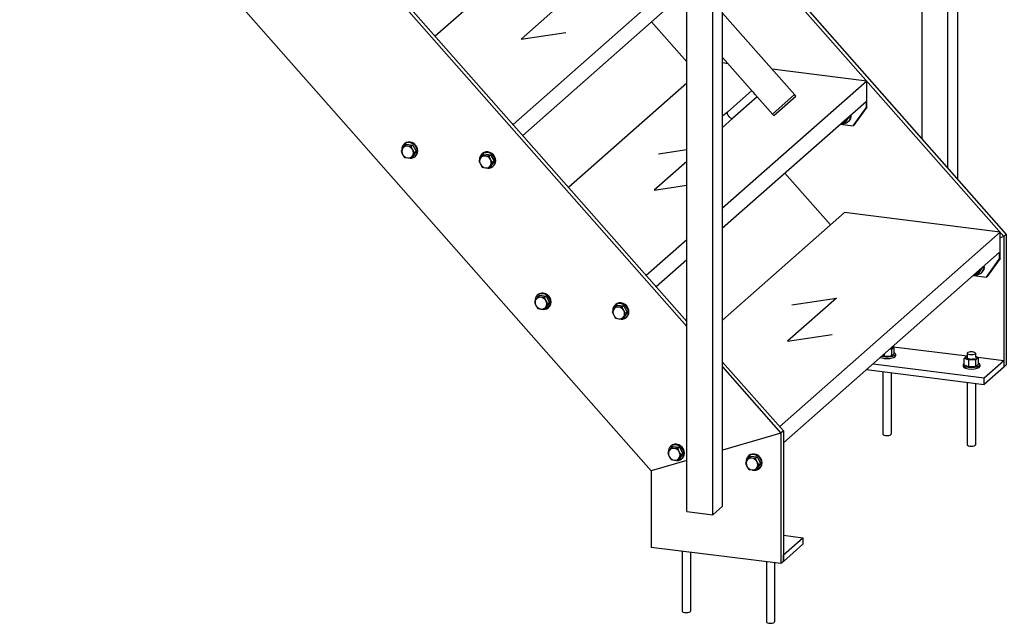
# Model space of a CAD drawing. Header units: millimetres. Extents: x 12217 to 12811, y 3674 to 4094.
# Tile 33 of 47: x 12721 to 12778, y 3875 to 3910. Entities that reach past the tile are written whole.
import ezdxf

# ---------------------------------------------------------------- set-up
doc = ezdxf.new("R2010")
doc.units = ezdxf.units.MM
doc.layers.get('0').update_dxf_attribs({"linetype": 'CONTINUOUS'})
doc.layers.add('LE_RED', color=1, linetype='CONTINUOUS')

# ---------------------------------------------------------------- blocks, each defined once
blk = doc.blocks.new('Brede Strip 10x200_00036', base_point=(12777.803, 3897.816))
for p, q in [((12777.803, 3897.816), (12777.803, 3890.279)), ((12777.945, 3897.941), (12777.945, 3890.404)), ((12777.945, 3890.404), (12777.803, 3890.279))]:
    blk.add_line(p, q)
blk.add_lwpolyline([(12777.945, 3897.941), (12777.803, 3897.816), (12777.584, 3897.752)])
blk = doc.blocks.new('Brede Strip 10x200_00035')
blk.add_blockref('Brede Strip 10x200_00036', (12777.803, 3897.816))
blk = doc.blocks.new('Brede Strip 10x200_00038', base_point=(12761.566, 3916.227))
for p, q in [((12761.566, 3916.512), (12777.945, 3897.941)), ((12761.566, 3916.227), (12777.803, 3897.816)), ((12757.467, 3910.209), (12759.504, 3907.899)), ((12765.16, 3901.485), (12767.803, 3898.489)), ((12777.803, 3897.816), (12777.584, 3897.752)), ((12777.945, 3897.941), (12777.803, 3897.816))]:
    blk.add_line(p, q)
blk = doc.blocks.new('Brede Strip 10x200_00037')
blk.add_blockref('Brede Strip 10x200_00038', (12761.566, 3916.227))
blk = doc.blocks.new('Strip 80x10_00042', base_point=(12770.253, 3890.467))
for p, q in [((12771.44, 3891.458), (12775.688, 3890.923)), ((12776.304, 3890.845), (12777.803, 3890.657)), ((12770.253, 3890.467), (12776.672, 3889.659)), ((12769.879, 3890.138), (12776.672, 3889.282)), ((12776.672, 3889.282), (12776.672, 3889.659))]:
    blk.add_line(p, q)
blk.add_lwpolyline([(12776.672, 3889.659), (12777.803, 3890.657), (12777.803, 3890.279), (12776.672, 3889.282)])
blk = doc.blocks.new('Strip 80x10_00041')
blk.add_blockref('Strip 80x10_00042', (12770.253, 3890.467))
blk = doc.blocks.new('Koker 40x40x4 EN 10219-2_00061', base_point=(12774.577, 3901.759))
for p, q in [((12773.081, 3933.718), (12773.081, 3936.522)), ((12773.883, 3936.421), (12773.081, 3936.522)), ((12774.577, 3935.092), (12774.577, 3935.633)), ((12775.143, 3918.7), (12775.143, 3934.951)), ((12774.577, 3919.341), (12774.577, 3934.452)), ((12773.081, 3921.038), (12773.081, 3933.595)), ((12773.081, 3914.862), (12773.081, 3918.474)), ((12774.577, 3916.236), (12774.577, 3916.777)), ((12775.143, 3901.118), (12775.143, 3916.095)), ((12774.577, 3901.759), (12774.577, 3915.596)), ((12773.081, 3903.456), (12773.081, 3914.739))]:
    blk.add_line(p, q)
blk = doc.blocks.new('Koker 40x40x4 EN 10219-2_00060')
blk.add_blockref('Koker 40x40x4 EN 10219-2_00061', (12774.577, 3901.759))
blk = doc.blocks.new('Massieve as 12_00063', base_point=(12775.078, 3935.065))
blk.add_line((12773.757, 3933.728), (12773.471, 3933.477))
blk.add_lwpolyline([(12774.846, 3935.329), (12773.439, 3934.088), (12773.154, 3933.837, 0.69108), (12773.313, 3933.417, 0.182676), (12773.471, 3933.477)], format="xyb")
blk.add_lwpolyline([(12775.163, 3934.969), (12773.757, 3933.728)])
for centre, start_param, end_param in [((12775.08, 3935.215), 4.228238, 5.19654), ((12773.598, 3933.908), 3.141593, 6.283185)]:
    blk.add_ellipse(centre, major_axis=(0.159, -0.18), ratio=0.471405, start_param=start_param, end_param=end_param)
blk = doc.blocks.new('Massieve as 12_00062')
blk.add_blockref('Massieve as 12_00063', (12775.078, 3935.065))
blk = doc.blocks.new('Strip 40x5_00065', base_point=(12773.081, 3936.71))
for p, q in [((12773.388, 3936.982), (12773.081, 3936.71)), ((12773.081, 3936.71), (12773.696, 3936.633)), ((12773.081, 3936.71), (12773.081, 3936.522)), ((12773.081, 3936.522), (12773.883, 3936.421))]:
    blk.add_line(p, q)
blk = doc.blocks.new('Strip 40x5_00064')
blk.add_blockref('Strip 40x5_00065', (12773.081, 3936.71))
blk = doc.blocks.new('Massieve as 12_00067', base_point=(12775.078, 3916.209))
blk.add_line((12773.757, 3914.872), (12773.471, 3914.62))
blk.add_lwpolyline([(12774.846, 3916.473), (12773.439, 3915.232), (12773.154, 3914.98, 0.69108), (12773.313, 3914.56, 0.182676), (12773.471, 3914.62)], format="xyb")
blk.add_lwpolyline([(12775.163, 3916.113), (12773.757, 3914.872)])
for centre, start_param, end_param in [((12775.08, 3916.359), 4.228311, 5.196467), ((12773.598, 3915.052), 3.141593, 6.283185)]:
    blk.add_ellipse(centre, major_axis=(0.159, -0.18), ratio=0.471405, start_param=start_param, end_param=end_param)
blk = doc.blocks.new('Massieve as 12_00066')
blk.add_blockref('Massieve as 12_00067', (12775.078, 3916.209))
blk = doc.blocks.new('Baluster_00059')
for name in ['Strip 40x5_00064', 'Koker 40x40x4 EN 10219-2_00060', 'Massieve as 12_00062', 'Massieve as 12_00066']:
    blk.add_blockref(name, (0, 0))
blk = doc.blocks.new('Hekwerk trap_00043')
blk.add_blockref('Baluster_00059', (0, 0))
blk = doc.blocks.new('Trapboom_00034')
for name in ['Hekwerk trap_00043', 'Brede Strip 10x200_00037', 'Brede Strip 10x200_00035', 'Strip 80x10_00041']:
    blk.add_blockref(name, (0, 0))
blk = doc.blocks.new('Brede Strip 10x200_00096', base_point=(12764.934, 3886.466))
for p, q in [((12764.934, 3886.466), (12761.566, 3885.485)), ((12765.075, 3886.591), (12764.934, 3886.466)), ((12764.934, 3886.466), (12764.934, 3878.93)), ((12765.075, 3886.591), (12765.075, 3879.054)), ((12759.504, 3884.883), (12757.451, 3884.285)), ((12757.451, 3884.285), (12757.451, 3879.873)), ((12764.934, 3878.93), (12757.451, 3879.873)), ((12765.075, 3879.054), (12764.934, 3878.93))]:
    blk.add_line(p, q)
blk = doc.blocks.new('Brede Strip 10x200_00095')
blk.add_blockref('Brede Strip 10x200_00096', (12764.934, 3886.466))
blk = doc.blocks.new('Brede Strip 10x200_00098', base_point=(12761.566, 3890.285))
for p, q in [((12723.027, 3934.269), (12759.504, 3892.908)), ((12723.027, 3933.984), (12759.504, 3892.623)), ((12720.988, 3925.63), (12757.451, 3884.285)), ((12761.566, 3890.57), (12765.075, 3886.591)), ((12761.566, 3890.285), (12764.934, 3886.466)), ((12764.934, 3886.466), (12761.566, 3885.485)), ((12765.075, 3886.591), (12764.934, 3886.466)), ((12759.504, 3884.883), (12757.451, 3884.285))]:
    blk.add_line(p, q)
blk = doc.blocks.new('Brede Strip 10x200_00097')
blk.add_blockref('Brede Strip 10x200_00098', (12761.566, 3890.285))
blk = doc.blocks.new('Strip 80x10_00102', base_point=(12765.075, 3879.054))
for p, q in [((12765.075, 3880.572), (12766.207, 3880.429)), ((12765.075, 3879.054), (12765.075, 3879.432))]:
    blk.add_line(p, q)
blk.add_lwpolyline([(12765.075, 3879.432), (12766.207, 3880.429), (12766.207, 3880.052), (12765.075, 3879.054)])
blk = doc.blocks.new('Strip 80x10_00101')
blk.add_blockref('Strip 80x10_00102', (12765.075, 3879.054))
blk = doc.blocks.new('Constructie buis 42.4x2.6_00107', base_point=(12650.121, 4037.085))
for p, q in [((12765.716, 3906.012), (12761.566, 3910.718)), ((12764.444, 3904.89), (12761.566, 3908.153)), ((12764.444, 3904.89), (12765.716, 3906.012))]:
    blk.add_line(p, q)
blk = doc.blocks.new('Constructie buis 42.4x2.6_00106')
blk.add_blockref('Constructie buis 42.4x2.6_00107', (12650.121, 4037.085))
blk = doc.blocks.new('Koker 40x40x4 EN 10219-2_00123', base_point=(12759.504, 3881.933))
for p, q in [((12759.504, 3881.933), (12759.504, 3924.548)), ((12761.001, 3924.36), (12759.504, 3924.548)), ((12761.001, 3881.745), (12761.001, 3924.36))]:
    blk.add_line(p, q)
blk.add_lwpolyline([(12759.504, 3881.933), (12761.001, 3881.745), (12761.566, 3882.244), (12761.566, 3924.859), (12761.001, 3924.36)])
blk = doc.blocks.new('Koker 40x40x4 EN 10219-2_00122')
blk.add_blockref('Koker 40x40x4 EN 10219-2_00123', (12759.504, 3881.933))
blk = doc.blocks.new('Massieve as 12_00125', base_point=(12763.482, 3924.838))
for p, q in [((12763.249, 3925.102), (12761.843, 3923.861)), ((12761.843, 3923.861), (12761.566, 3923.617))]:
    blk.add_line(p, q)
blk.add_lwpolyline([(12763.567, 3924.742), (12762.16, 3923.501), (12761.566, 3922.977)])
for centre, start_param, end_param in [((12763.483, 3924.988), 4.228238, 5.19654), ((12762.002, 3923.681), 3.141593, 6.283185)]:
    blk.add_ellipse(centre, major_axis=(0.159, -0.18), ratio=0.471405, start_param=start_param, end_param=end_param)
blk = doc.blocks.new('Massieve as 12_00124')
blk.add_blockref('Massieve as 12_00125', (12763.482, 3924.838))
blk = doc.blocks.new('Strip 40x5_00127', base_point=(12761.001, 3924.548))
for p, q in [((12760.07, 3925.236), (12759.504, 3924.737)), ((12761.566, 3925.047), (12760.07, 3925.236)), ((12761.001, 3924.548), (12761.566, 3925.047)), ((12761.566, 3925.047), (12761.566, 3924.859)), ((12761.001, 3924.548), (12759.504, 3924.737)), ((12759.504, 3924.737), (12759.504, 3924.548)), ((12761.001, 3924.36), (12759.504, 3924.548)), ((12761.566, 3924.859), (12761.001, 3924.36)), ((12761.001, 3924.36), (12761.001, 3924.548))]:
    blk.add_line(p, q)
blk = doc.blocks.new('Strip 40x5_00126')
blk.add_blockref('Strip 40x5_00127', (12761.001, 3924.548))
blk = doc.blocks.new('Massieve as 12_00129', base_point=(12763.482, 3905.982))
for p, q in [((12763.249, 3906.245), (12761.843, 3905.005)), ((12761.843, 3905.005), (12761.566, 3904.761))]:
    blk.add_line(p, q)
blk.add_lwpolyline([(12763.567, 3905.885), (12762.16, 3904.645), (12761.566, 3904.121)])
for centre, start_param, end_param in [((12763.483, 3906.132), 4.228311, 5.196467), ((12762.002, 3904.825), 3.141593, 6.283185)]:
    blk.add_ellipse(centre, major_axis=(0.159, -0.18), ratio=0.471405, start_param=start_param, end_param=end_param)
blk = doc.blocks.new('Massieve as 12_00128')
blk.add_blockref('Massieve as 12_00129', (12763.482, 3905.982))
blk = doc.blocks.new('Baluster_00121')
for name in ['Strip 40x5_00126', 'Massieve as 12_00124', 'Koker 40x40x4 EN 10219-2_00122', 'Massieve as 12_00128']:
    blk.add_blockref(name, (0, 0))
blk = doc.blocks.new('Plaatwerk D_ 3_00151', base_point=(12765.716, 3906.012))
for p in [(12765.716, 3906.012), (12764.524, 3904.8)]:
    blk.add_line(p, (12764.444, 3904.89))
blk.add_lwpolyline([(12764.524, 3904.8), (12765.796, 3905.922), (12765.716, 3906.012)])
blk = doc.blocks.new('Plaatwerk D_ 3_00150')
blk.add_blockref('Plaatwerk D_ 3_00151', (12765.716, 3906.012))
blk = doc.blocks.new('Hekwerk trap_00103')
for name in ['Constructie buis 42.4x2.6_00106', 'Baluster_00121', 'Plaatwerk D_ 3_00150']:
    blk.add_blockref(name, (0, 0))
blk = doc.blocks.new('Trapboom_00094')
for name in ['Hekwerk trap_00103', 'Brede Strip 10x200_00097', 'Brede Strip 10x200_00095', 'Strip 80x10_00101']:
    blk.add_blockref(name, (0, 0))
blk = doc.blocks.new('Persrooster 30x3-33x33_00277', base_point=(12765.075, 3885.901))
for p, q in [((12768.604, 3899.196), (12761.566, 3892.989)), ((12777.584, 3898.064), (12768.604, 3899.196)), ((12777.584, 3896.556), (12776.836, 3895.519)), ((12776.793, 3895.481), (12776.836, 3895.519))]:
    blk.add_line(p, q)
for points in [[(12765.075, 3885.901), (12777.542, 3896.896), (12777.542, 3896.519), (12777.584, 3896.556), (12777.584, 3898.064), (12764.856, 3886.839)], [(12776.045, 3895.576), (12776.793, 3895.481), (12777.542, 3896.519)], [(12765.567, 3893.877), (12768.144, 3894.265), (12765.316, 3891.771), (12767.894, 3892.158)]]:
    blk.add_lwpolyline(points)
blk = doc.blocks.new('Persrooster 30x3-33x33_00276')
blk.add_blockref('Persrooster 30x3-33x33_00277', (12765.075, 3885.901))
blk = doc.blocks.new('Persrooster 30x3-33x33_00279', base_point=(12761.566, 3898.316))
for p, q in [((12761.881, 3907.797), (12761.566, 3907.837)), ((12769.891, 3906.788), (12764.425, 3907.477)), ((12769.891, 3906.788), (12761.566, 3899.447)), ((12759.504, 3906.679), (12752.673, 3900.654)), ((12761.566, 3898.316), (12769.848, 3905.619)), ((12769.891, 3905.28), (12769.142, 3904.243)), ((12769.1, 3904.205), (12769.142, 3904.243)), ((12757.873, 3902.601), (12759.504, 3902.846)), ((12759.504, 3897.628), (12757.163, 3895.563)), ((12757.724, 3894.927), (12759.504, 3896.497))]:
    blk.add_line(p, q)
for points in [[(12769.848, 3905.619), (12769.848, 3905.242), (12769.891, 3905.28), (12769.891, 3906.788)], [(12768.351, 3904.299), (12769.1, 3904.205), (12769.848, 3905.242)], [(12759.504, 3902.154), (12757.623, 3900.494), (12759.504, 3900.777)]]:
    blk.add_lwpolyline(points)
blk = doc.blocks.new('Persrooster 30x3-33x33_00278')
blk.add_blockref('Persrooster 30x3-33x33_00279', (12761.566, 3898.316))
blk = doc.blocks.new('Persrooster 30x3-33x33_00281', base_point=(12761.566, 3913.824))
for p, q in [((12753.217, 3916.643), (12744.979, 3909.378)), ((12754.187, 3916.521), (12753.217, 3916.643)), ((12759.504, 3915.851), (12756.731, 3916.201)), ((12762.197, 3915.512), (12761.566, 3915.591)), ((12762.197, 3915.512), (12761.566, 3914.956)), ((12761.566, 3913.824), (12762.155, 3914.343)), ((12762.197, 3914.003), (12761.566, 3913.13)), ((12761.566, 3913.151), (12762.155, 3913.966)), ((12759.504, 3913.137), (12759.464, 3913.102)), ((12758.192, 3911.98), (12749.469, 3904.287)), ((12750.03, 3903.651), (12758.753, 3911.343))]:
    blk.add_line(p, q)
for points in [[(12762.155, 3914.343), (12762.155, 3913.966), (12762.197, 3914.003), (12762.197, 3915.512)], [(12750.179, 3911.324), (12752.757, 3911.712), (12749.929, 3909.218), (12752.507, 3909.606)]]:
    blk.add_lwpolyline(points)
blk = doc.blocks.new('Persrooster 30x3-33x33_00280')
blk.add_blockref('Persrooster 30x3-33x33_00281', (12761.566, 3913.824))
blk = doc.blocks.new('Treden_00275')
for name in ['Persrooster 30x3-33x33_00280', 'Persrooster 30x3-33x33_00278', 'Persrooster 30x3-33x33_00276']:
    blk.add_blockref(name, (0, 0))
blk = doc.blocks.new('Sluitring (DIN 125)-M12_00373', base_point=(12776.64, 3896.101))
blk.add_line((12776.514, 3895.727), (12776.55, 3895.758))
for centre, start_param, end_param in [((12776.197, 3896.087), 6.283185, 7.223844), ((12776.232, 3896.118), 0, 0.940659), ((12776.197, 3896.087), 5.703283, 6.283185)]:
    blk.add_ellipse(centre, major_axis=(0.317, -0.36), ratio=0.881917, start_param=start_param, end_param=end_param)
blk = doc.blocks.new('Sluitring (DIN 125)-M12_00372')
blk.add_blockref('Sluitring (DIN 125)-M12_00373', (12776.64, 3896.101))
blk = doc.blocks.new('Zeskantmoer (ISO 4032)-M12_00375', base_point=(12776.441, 3895.91))
for p, q in [((12776.383, 3895.716), (12776.578, 3896.031)), ((12776.578, 3896.031), (12776.573, 3896.041)), ((12776.246, 3895.595), (12776.383, 3895.716))]:
    blk.add_line(p, q)
for points in [[(12776.435, 3895.92), (12776.441, 3895.91), (12776.578, 3896.031)], [(12776.441, 3895.91), (12776.246, 3895.595), (12776.084, 3895.61)]]:
    blk.add_lwpolyline(points)
blk.add_ellipse((12776.044, 3895.952), major_axis=(0.22, -0.249), ratio=0.881917, start_param=5.73206, end_param=6.83431)
blk = doc.blocks.new('Zeskantmoer (ISO 4032)-M12_00374')
blk.add_blockref('Zeskantmoer (ISO 4032)-M12_00375', (12776.441, 3895.91))
blk = doc.blocks.new('Montage_00371')
for name in ['Zeskantmoer (ISO 4032)-M12_00374', 'Sluitring (DIN 125)-M12_00372']:
    blk.add_blockref(name, (0, 0))
blk = doc.blocks.new('Sluitring (DIN 125)-M12_00378', base_point=(12763.687, 3884.414))
for p, q in [((12763.088, 3885.166), (12763.052, 3885.134)), ((12763.723, 3884.446), (12763.687, 3884.414))]:
    blk.add_line(p, q)
for centre, start_param, end_param in [((12763.37, 3884.774), 3.141593, 3.988877), ((12763.37, 3884.774), 0, 3.141593), ((12763.405, 3884.806), 0, 3.141593), ((12763.37, 3884.774), 5.327802, 6.283185)]:
    blk.add_ellipse(centre, major_axis=(0.317, -0.36), ratio=0.881917, start_param=start_param, end_param=end_param)
blk = doc.blocks.new('Sluitring (DIN 125)-M12_00377')
blk.add_blockref('Sluitring (DIN 125)-M12_00378', (12763.687, 3884.414))
blk = doc.blocks.new('Zeskant tapbout-M12x35 (DIN 933)_00380', base_point=(12763.264, 3884.341))
for p, q in [((12763.175, 3885.138), (12763.081, 3885.055)), ((12763.175, 3885.138), (12763.564, 3885.089)), ((12762.972, 3884.887), (12762.886, 3884.74)), ((12762.886, 3884.74), (12762.972, 3884.548)), ((12763.081, 3885.055), (12762.972, 3884.887)), ((12763.264, 3885.02), (12763.081, 3885.055)), ((12763.47, 3885.006), (12763.264, 3885.02)), ((12763.564, 3885.089), (12763.47, 3885.006)), ((12763.555, 3884.814), (12763.47, 3885.006)), ((12763.664, 3884.642), (12763.555, 3884.814)), ((12763.555, 3884.474), (12763.664, 3884.642)), ((12763.564, 3885.089), (12763.759, 3884.725)), ((12763.759, 3884.725), (12763.564, 3884.41)), ((12763.759, 3884.725), (12763.664, 3884.642)), ((12763.264, 3884.341), (12763.47, 3884.327)), ((12763.47, 3884.327), (12763.555, 3884.474)), ((12763.564, 3884.41), (12763.47, 3884.327))]:
    blk.add_line(p, q)
blk.add_lwpolyline([(12762.972, 3884.548), (12763.081, 3884.376), (12763.264, 3884.341)])
for start_param, end_param in [(3.403392, 4.45059), (2.356194, 3.403392), (1.308997, 2.356194), (0.261799, 1.308997), (4.45059, 5.497787), (5.497787, 6.544985)]:
    blk.add_ellipse((12763.264, 3884.681), major_axis=(0.238, -0.27), ratio=0.881917, start_param=start_param, end_param=end_param)
blk = doc.blocks.new('Zeskant tapbout-M12x35 (DIN 933)_00379')
blk.add_blockref('Zeskant tapbout-M12x35 (DIN 933)_00380', (12763.264, 3884.341))
blk = doc.blocks.new('Montage_00376')
for name in ['Zeskant tapbout-M12x35 (DIN 933)_00379', 'Sluitring (DIN 125)-M12_00377']:
    blk.add_blockref(name, (0, 0))
blk = doc.blocks.new('Sluitring (DIN 125)-M12_00383', base_point=(12759.197, 3884.98))
for p, q in [((12758.598, 3885.731), (12758.562, 3885.7)), ((12759.233, 3885.011), (12759.197, 3884.98))]:
    blk.add_line(p, q)
for centre, start_param, end_param in [((12758.88, 3885.34), 3.141593, 3.988877), ((12758.88, 3885.34), 0, 3.141593), ((12758.915, 3885.371), 6.283185, 9.424778), ((12758.88, 3885.34), 5.327802, 6.283185)]:
    blk.add_ellipse(centre, major_axis=(0.317, -0.36), ratio=0.881917, start_param=start_param, end_param=end_param)
blk = doc.blocks.new('Sluitring (DIN 125)-M12_00382')
blk.add_blockref('Sluitring (DIN 125)-M12_00383', (12759.197, 3884.98))
blk = doc.blocks.new('Zeskant tapbout-M12x35 (DIN 933)_00385', base_point=(12758.774, 3884.907))
for p, q in [((12758.685, 3885.704), (12758.591, 3885.62)), ((12758.685, 3885.704), (12759.074, 3885.655)), ((12758.482, 3885.453), (12758.396, 3885.306)), ((12758.396, 3885.306), (12758.482, 3885.114)), ((12758.591, 3885.62), (12758.482, 3885.453)), ((12758.774, 3885.586), (12758.591, 3885.62)), ((12758.98, 3885.571), (12758.774, 3885.586)), ((12759.074, 3885.655), (12758.98, 3885.571)), ((12759.065, 3885.379), (12758.98, 3885.571)), ((12759.174, 3885.208), (12759.065, 3885.379)), ((12759.065, 3885.04), (12759.174, 3885.208)), ((12759.074, 3885.655), (12759.269, 3885.291)), ((12759.269, 3885.291), (12759.074, 3884.976)), ((12759.269, 3885.291), (12759.174, 3885.208)), ((12758.774, 3884.907), (12758.98, 3884.893)), ((12758.98, 3884.893), (12759.065, 3885.04)), ((12759.074, 3884.976), (12758.98, 3884.893))]:
    blk.add_line(p, q)
blk.add_lwpolyline([(12758.482, 3885.114), (12758.591, 3884.942), (12758.774, 3884.907)])
for start_param, end_param in [(3.403392, 4.45059), (2.356194, 3.403392), (1.308997, 2.356194), (0.261799, 1.308997), (4.45059, 5.497787), (5.497787, 6.544985)]:
    blk.add_ellipse((12758.774, 3885.247), major_axis=(0.238, -0.27), ratio=0.881917, start_param=start_param, end_param=end_param)
blk = doc.blocks.new('Zeskant tapbout-M12x35 (DIN 933)_00384')
blk.add_blockref('Zeskant tapbout-M12x35 (DIN 933)_00385', (12758.774, 3884.907))
blk = doc.blocks.new('Montage_00381')
for name in ['Zeskant tapbout-M12x35 (DIN 933)_00384', 'Sluitring (DIN 125)-M12_00382']:
    blk.add_blockref(name, (0, 0))
blk = doc.blocks.new('Montage_00370')
for name in ['Montage_00371', 'Montage_00381', 'Montage_00376']:
    blk.add_blockref(name, (0, 0))
blk = doc.blocks.new('Sluitring (DIN 125)-M12_00389', base_point=(12768.947, 3904.824))
blk.add_line((12768.821, 3904.45), (12768.856, 3904.482))
for centre, start_param, end_param in [((12768.503, 3904.81), 6.283185, 7.223844), ((12768.539, 3904.842), 6.283185, 7.223844), ((12768.503, 3904.81), 5.703283, 6.283185)]:
    blk.add_ellipse(centre, major_axis=(0.317, -0.36), ratio=0.881917, start_param=start_param, end_param=end_param)
blk = doc.blocks.new('Sluitring (DIN 125)-M12_00388')
blk.add_blockref('Sluitring (DIN 125)-M12_00389', (12768.947, 3904.824))
blk = doc.blocks.new('Zeskantmoer (ISO 4032)-M12_00391', base_point=(12768.747, 3904.634))
for p, q in [((12768.69, 3904.439), (12768.884, 3904.754)), ((12768.884, 3904.754), (12768.879, 3904.765)), ((12768.553, 3904.319), (12768.69, 3904.439))]:
    blk.add_line(p, q)
for points in [[(12768.747, 3904.634), (12768.553, 3904.319), (12768.391, 3904.334)], [(12768.741, 3904.643), (12768.747, 3904.634), (12768.884, 3904.754)]]:
    blk.add_lwpolyline(points)
blk.add_ellipse((12768.35, 3904.676), major_axis=(0.22, -0.249), ratio=0.881917, start_param=5.73206, end_param=6.83431)
blk = doc.blocks.new('Zeskantmoer (ISO 4032)-M12_00390')
blk.add_blockref('Zeskantmoer (ISO 4032)-M12_00391', (12768.747, 3904.634))
blk = doc.blocks.new('Montage_00387')
for name in ['Zeskantmoer (ISO 4032)-M12_00390', 'Sluitring (DIN 125)-M12_00388']:
    blk.add_blockref(name, (0, 0))
blk = doc.blocks.new('Sluitring (DIN 125)-M12_00394', base_point=(12755.994, 3893.138))
for p, q in [((12755.394, 3893.889), (12755.359, 3893.858)), ((12756.029, 3893.169), (12755.994, 3893.138))]:
    blk.add_line(p, q)
for centre, start_param, end_param in [((12755.676, 3893.498), 3.141593, 3.988877), ((12755.676, 3893.498), 0, 3.141593), ((12755.712, 3893.529), 0, 3.141593), ((12755.676, 3893.498), 5.327802, 6.283185)]:
    blk.add_ellipse(centre, major_axis=(0.317, -0.36), ratio=0.881917, start_param=start_param, end_param=end_param)
blk = doc.blocks.new('Sluitring (DIN 125)-M12_00393')
blk.add_blockref('Sluitring (DIN 125)-M12_00394', (12755.994, 3893.138))
blk = doc.blocks.new('Zeskant tapbout-M12x35 (DIN 933)_00396', base_point=(12755.57, 3893.065))
for p, q in [((12755.387, 3893.778), (12755.279, 3893.611)), ((12755.482, 3893.862), (12755.387, 3893.778)), ((12755.57, 3893.744), (12755.387, 3893.778)), ((12755.482, 3893.862), (12755.871, 3893.813)), ((12755.776, 3893.73), (12755.57, 3893.744)), ((12755.871, 3893.813), (12755.776, 3893.73)), ((12755.862, 3893.538), (12755.776, 3893.73)), ((12755.871, 3893.813), (12756.065, 3893.449)), ((12755.279, 3893.611), (12755.193, 3893.464)), ((12755.193, 3893.464), (12755.279, 3893.272)), ((12755.776, 3893.051), (12755.862, 3893.198)), ((12755.871, 3893.134), (12755.776, 3893.051)), ((12755.97, 3893.366), (12755.862, 3893.538)), ((12755.862, 3893.198), (12755.97, 3893.366)), ((12756.065, 3893.449), (12755.871, 3893.134)), ((12756.065, 3893.449), (12755.97, 3893.366)), ((12755.57, 3893.065), (12755.776, 3893.051))]:
    blk.add_line(p, q)
blk.add_lwpolyline([(12755.279, 3893.272), (12755.387, 3893.1), (12755.57, 3893.065)])
for start_param, end_param in [(2.356194, 3.403392), (1.308997, 2.356194), (3.403392, 4.45059), (4.45059, 5.497787), (5.497787, 6.544985), (0.261799, 1.308997)]:
    blk.add_ellipse((12755.57, 3893.405), major_axis=(0.238, -0.27), ratio=0.881917, start_param=start_param, end_param=end_param)
blk = doc.blocks.new('Zeskant tapbout-M12x35 (DIN 933)_00395')
blk.add_blockref('Zeskant tapbout-M12x35 (DIN 933)_00396', (12755.57, 3893.065))
blk = doc.blocks.new('Montage_00392')
for name in ['Zeskant tapbout-M12x35 (DIN 933)_00395', 'Sluitring (DIN 125)-M12_00393']:
    blk.add_blockref(name, (0, 0))
blk = doc.blocks.new('Sluitring (DIN 125)-M12_00399', base_point=(12751.504, 3893.704))
for p, q in [((12750.904, 3894.455), (12750.869, 3894.424)), ((12751.539, 3893.735), (12751.504, 3893.704))]:
    blk.add_line(p, q)
for centre, start_param, end_param in [((12751.186, 3894.064), 3.141593, 3.988877), ((12751.186, 3894.064), 0, 3.141593), ((12751.222, 3894.095), 0, 3.141593), ((12751.186, 3894.064), 5.327802, 6.283185)]:
    blk.add_ellipse(centre, major_axis=(0.317, -0.36), ratio=0.881917, start_param=start_param, end_param=end_param)
blk = doc.blocks.new('Sluitring (DIN 125)-M12_00398')
blk.add_blockref('Sluitring (DIN 125)-M12_00399', (12751.504, 3893.704))
blk = doc.blocks.new('Zeskant tapbout-M12x35 (DIN 933)_00401', base_point=(12751.08, 3893.631))
for p, q in [((12750.897, 3894.344), (12750.789, 3894.177)), ((12750.992, 3894.428), (12750.897, 3894.344)), ((12751.08, 3894.31), (12750.897, 3894.344)), ((12750.992, 3894.428), (12751.381, 3894.379)), ((12751.286, 3894.295), (12751.08, 3894.31)), ((12751.381, 3894.379), (12751.286, 3894.295)), ((12751.372, 3894.103), (12751.286, 3894.295)), ((12751.381, 3894.379), (12751.575, 3894.015)), ((12750.789, 3894.177), (12750.703, 3894.029)), ((12750.703, 3894.029), (12750.789, 3893.837)), ((12751.286, 3893.616), (12751.372, 3893.764)), ((12751.381, 3893.7), (12751.286, 3893.616)), ((12751.48, 3893.931), (12751.372, 3894.103)), ((12751.372, 3893.764), (12751.48, 3893.931)), ((12751.575, 3894.015), (12751.381, 3893.7)), ((12751.575, 3894.015), (12751.48, 3893.931)), ((12751.08, 3893.631), (12751.286, 3893.616))]:
    blk.add_line(p, q)
blk.add_lwpolyline([(12750.789, 3893.837), (12750.897, 3893.665), (12751.08, 3893.631)])
for start_param, end_param in [(2.356194, 3.403392), (1.308997, 2.356194), (3.403392, 4.45059), (4.45059, 5.497787), (5.497787, 6.544985), (0.261799, 1.308997)]:
    blk.add_ellipse((12751.08, 3893.97), major_axis=(0.238, -0.27), ratio=0.881917, start_param=start_param, end_param=end_param)
blk = doc.blocks.new('Zeskant tapbout-M12x35 (DIN 933)_00400')
blk.add_blockref('Zeskant tapbout-M12x35 (DIN 933)_00401', (12751.08, 3893.631))
blk = doc.blocks.new('Montage_00397')
for name in ['Zeskant tapbout-M12x35 (DIN 933)_00400', 'Sluitring (DIN 125)-M12_00398']:
    blk.add_blockref(name, (0, 0))
blk = doc.blocks.new('Montage_00386')
for name in ['Montage_00387', 'Montage_00397', 'Montage_00392']:
    blk.add_blockref(name, (0, 0))
blk = doc.blocks.new('Sluitring (DIN 125)-M12_00405', base_point=(12748.3, 3901.862))
for p, q in [((12747.701, 3902.613), (12747.665, 3902.582)), ((12748.336, 3901.893), (12748.3, 3901.862))]:
    blk.add_line(p, q)
for centre, start_param, end_param in [((12748.018, 3902.253), 0, 3.141593), ((12747.983, 3902.222), 3.141593, 3.988877), ((12747.983, 3902.222), 0, 3.141593), ((12747.983, 3902.222), 5.327802, 6.283185)]:
    blk.add_ellipse(centre, major_axis=(0.317, -0.36), ratio=0.881917, start_param=start_param, end_param=end_param)
blk = doc.blocks.new('Sluitring (DIN 125)-M12_00404')
blk.add_blockref('Sluitring (DIN 125)-M12_00405', (12748.3, 3901.862))
blk = doc.blocks.new('Zeskant tapbout-M12x35 (DIN 933)_00407', base_point=(12747.877, 3901.789))
for p, q in [((12747.585, 3902.335), (12747.499, 3902.187)), ((12747.499, 3902.187), (12747.585, 3901.995)), ((12747.694, 3902.502), (12747.585, 3902.335)), ((12747.788, 3902.586), (12747.694, 3902.502)), ((12747.877, 3902.468), (12747.694, 3902.502)), ((12747.788, 3902.586), (12748.177, 3902.537)), ((12748.082, 3902.453), (12747.877, 3902.468)), ((12748.177, 3902.537), (12748.082, 3902.453)), ((12748.168, 3902.261), (12748.082, 3902.453)), ((12748.277, 3902.089), (12748.168, 3902.261)), ((12748.177, 3902.537), (12748.372, 3902.173)), ((12747.877, 3901.789), (12748.082, 3901.774)), ((12748.082, 3901.774), (12748.168, 3901.922)), ((12748.177, 3901.858), (12748.082, 3901.774)), ((12748.168, 3901.922), (12748.277, 3902.089)), ((12748.372, 3902.173), (12748.177, 3901.858)), ((12748.372, 3902.173), (12748.277, 3902.089))]:
    blk.add_line(p, q)
blk.add_lwpolyline([(12747.585, 3901.995), (12747.694, 3901.823), (12747.877, 3901.789)])
for start_param, end_param in [(3.403392, 4.45059), (2.356194, 3.403392), (1.308997, 2.356194), (0.261799, 1.308997), (4.45059, 5.497787), (5.497787, 6.544985)]:
    blk.add_ellipse((12747.877, 3902.128), major_axis=(0.238, -0.27), ratio=0.881917, start_param=start_param, end_param=end_param)
blk = doc.blocks.new('Zeskant tapbout-M12x35 (DIN 933)_00406')
blk.add_blockref('Zeskant tapbout-M12x35 (DIN 933)_00407', (12747.877, 3901.789))
blk = doc.blocks.new('Montage_00403')
for name in ['Sluitring (DIN 125)-M12_00404', 'Zeskant tapbout-M12x35 (DIN 933)_00406']:
    blk.add_blockref(name, (0, 0))
blk = doc.blocks.new('Sluitring (DIN 125)-M12_00410', base_point=(12743.81, 3902.428))
for p, q in [((12743.211, 3903.179), (12743.175, 3903.148)), ((12743.846, 3902.459), (12743.81, 3902.428))]:
    blk.add_line(p, q)
for centre, start_param, end_param in [((12743.528, 3902.819), 0, 3.141593), ((12743.493, 3902.788), 3.141593, 3.988877), ((12743.493, 3902.788), 0, 3.141593), ((12743.493, 3902.788), 5.327802, 6.283185)]:
    blk.add_ellipse(centre, major_axis=(0.317, -0.36), ratio=0.881917, start_param=start_param, end_param=end_param)
blk = doc.blocks.new('Sluitring (DIN 125)-M12_00409')
blk.add_blockref('Sluitring (DIN 125)-M12_00410', (12743.81, 3902.428))
blk = doc.blocks.new('Zeskant tapbout-M12x35 (DIN 933)_00412', base_point=(12743.387, 3902.355))
for p, q in [((12743.095, 3902.9), (12743.009, 3902.753)), ((12743.009, 3902.753), (12743.095, 3902.561)), ((12743.204, 3903.068), (12743.095, 3902.9)), ((12743.298, 3903.151), (12743.204, 3903.068)), ((12743.387, 3903.033), (12743.204, 3903.068)), ((12743.298, 3903.151), (12743.687, 3903.102)), ((12743.592, 3903.019), (12743.387, 3903.033)), ((12743.687, 3903.102), (12743.592, 3903.019)), ((12743.678, 3902.827), (12743.592, 3903.019)), ((12743.787, 3902.655), (12743.678, 3902.827)), ((12743.687, 3903.102), (12743.882, 3902.739)), ((12743.387, 3902.355), (12743.592, 3902.34)), ((12743.592, 3902.34), (12743.678, 3902.488)), ((12743.687, 3902.424), (12743.592, 3902.34)), ((12743.678, 3902.488), (12743.787, 3902.655)), ((12743.882, 3902.739), (12743.687, 3902.424)), ((12743.882, 3902.739), (12743.787, 3902.655))]:
    blk.add_line(p, q)
blk.add_lwpolyline([(12743.095, 3902.561), (12743.204, 3902.389), (12743.387, 3902.355)])
for start_param, end_param in [(3.403392, 4.45059), (2.356194, 3.403392), (1.308997, 2.356194), (0.261799, 1.308997), (4.45059, 5.497787), (5.497787, 6.544985)]:
    blk.add_ellipse((12743.387, 3902.694), major_axis=(0.238, -0.27), ratio=0.881917, start_param=start_param, end_param=end_param)
blk = doc.blocks.new('Zeskant tapbout-M12x35 (DIN 933)_00411')
blk.add_blockref('Zeskant tapbout-M12x35 (DIN 933)_00412', (12743.387, 3902.355))
blk = doc.blocks.new('Montage_00408')
for name in ['Sluitring (DIN 125)-M12_00409', 'Zeskant tapbout-M12x35 (DIN 933)_00411']:
    blk.add_blockref(name, (0, 0))
blk = doc.blocks.new('Montage_00402')
for name in ['Montage_00408', 'Montage_00403']:
    blk.add_blockref(name, (0, 0))
blk = doc.blocks.new('Montage treden_00369')
for name in ['Montage_00386', 'Montage_00402', 'Montage_00370']:
    blk.add_blockref(name, (0, 0))
blk = doc.blocks.new('Draadstang-M12x140_00624', base_point=(12764.092, 3879.036))
for p, q in [((12764.092, 3879.036), (12764.092, 3875.57)), ((12764.572, 3878.975), (12764.572, 3875.57))]:
    blk.add_line(p, q)
blk.add_ellipse((12764.332, 3875.57), major_axis=(0.24, 0), ratio=0.333333, start_param=3.141593, end_param=6.283185)
blk = doc.blocks.new('Draadstang-M12x140_00623')
blk.add_blockref('Draadstang-M12x140_00624', (12764.092, 3879.036))
blk = doc.blocks.new('Montage_00622')
blk.add_blockref('Draadstang-M12x140_00623', (0, 0))
blk = doc.blocks.new('Sluitring (DIN 125)-M12_00627', base_point=(12775.448, 3890.323))
for p, q in [((12775.448, 3890.417), (12775.448, 3890.323)), ((12776.408, 3890.417), (12776.408, 3890.323))]:
    blk.add_line(p, q)
for centre, start_param, end_param in [((12775.928, 3890.417), 2.59568, 3.141593), ((12775.928, 3890.417), 3.141593, 6.283185), ((12775.928, 3890.323), 3.141593, 6.283185), ((12775.928, 3890.417), 0, 0.545913)]:
    blk.add_ellipse(centre, major_axis=(0.48, 0), ratio=0.333333, start_param=start_param, end_param=end_param)
blk = doc.blocks.new('Sluitring (DIN 125)-M12_00626')
blk.add_blockref('Sluitring (DIN 125)-M12_00627', (12775.448, 3890.323))
blk = doc.blocks.new('Zeskantmoer (ISO 4032)-M12_00629', base_point=(12775.688, 3890.824))
for p, q in [((12775.665, 3890.91), (12775.688, 3890.914)), ((12776.168, 3890.908), (12776.338, 3890.825)), ((12776.338, 3890.46), (12776.338, 3890.825)), ((12775.518, 3890.416), (12775.518, 3890.781)), ((12775.781, 3890.308), (12775.781, 3890.673))]:
    blk.add_line(p, q)
for points in [[(12775.518, 3890.781), (12775.591, 3890.86), (12775.665, 3890.91)], [(12776.338, 3890.825), (12776.265, 3890.775), (12776.191, 3890.696)], [(12775.781, 3890.673), (12775.649, 3890.741), (12775.518, 3890.781)], [(12775.518, 3890.416), (12775.649, 3890.348), (12775.781, 3890.308)], [(12776.191, 3890.696), (12775.986, 3890.699), (12775.781, 3890.673)], [(12775.781, 3890.308), (12775.986, 3890.306), (12776.191, 3890.331), (12776.191, 3890.696)], [(12776.191, 3890.331), (12776.265, 3890.382), (12776.338, 3890.46)]]:
    blk.add_lwpolyline(points)
for start_param, end_param in [(2.378774, 5.921818), (5.921818, 7.046004)]:
    blk.add_ellipse((12775.928, 3890.824), major_axis=(0.332, 0), ratio=0.333333, start_param=start_param, end_param=end_param)
at = {"layer": 'LE_RED'}
blk.add_ellipse((12775.928, 3890.824), major_axis=(0.24, 0), ratio=0.333333, start_param=3.141593, end_param=5.658796, dxfattribs=at)
blk = doc.blocks.new('Zeskantmoer (ISO 4032)-M12_00628')
blk.add_blockref('Zeskantmoer (ISO 4032)-M12_00629', (12775.688, 3890.824))
blk = doc.blocks.new('Draadstang-M12x140_00631', base_point=(12775.688, 3891.077))
for p, q in [((12775.688, 3891.077), (12775.688, 3890.824)), ((12776.168, 3891.077), (12776.168, 3890.824)), ((12775.688, 3889.406), (12775.688, 3885.797)), ((12776.168, 3889.345), (12776.168, 3885.797))]:
    blk.add_line(p, q)
for centre, start_param, end_param in [((12775.928, 3891.077), 0, 3.141593), ((12775.928, 3891.077), 3.141593, 6.283185), ((12775.928, 3885.797), 3.141593, 6.283185)]:
    blk.add_ellipse(centre, major_axis=(0.24, 0), ratio=0.333333, start_param=start_param, end_param=end_param)
blk = doc.blocks.new('Draadstang-M12x140_00630')
blk.add_blockref('Draadstang-M12x140_00631', (12775.688, 3891.077))
blk = doc.blocks.new('Montage_00625')
for name in ['Zeskantmoer (ISO 4032)-M12_00628', 'Draadstang-M12x140_00630', 'Sluitring (DIN 125)-M12_00626']:
    blk.add_blockref(name, (0, 0))
blk = doc.blocks.new('Draadstang-M12x140_00634', base_point=(12759.227, 3879.649))
for p, q in [((12759.227, 3879.649), (12759.227, 3876.183)), ((12759.707, 3879.588), (12759.707, 3876.183))]:
    blk.add_line(p, q)
blk.add_ellipse((12759.467, 3876.183), major_axis=(0.24, 0), ratio=0.333333, start_param=3.141593, end_param=6.283185)
blk = doc.blocks.new('Draadstang-M12x140_00633')
blk.add_blockref('Draadstang-M12x140_00634', (12759.227, 3879.649))
blk = doc.blocks.new('Montage_00632')
blk.add_blockref('Draadstang-M12x140_00633', (0, 0))
blk = doc.blocks.new('Sluitring (DIN 125)-M12_00637', base_point=(12770.676, 3890.841))
blk.add_line((12771.544, 3891.03), (12771.544, 3890.935))
for centre, start_param, end_param in [((12771.064, 3890.935), 3.772856, 6.283185), ((12771.064, 3891.03), 4.006066, 6.283185), ((12771.064, 3891.03), 0, 0.545913)]:
    blk.add_ellipse(centre, major_axis=(0.48, 0), ratio=0.333333, start_param=start_param, end_param=end_param)
blk = doc.blocks.new('Sluitring (DIN 125)-M12_00636')
blk.add_blockref('Sluitring (DIN 125)-M12_00637', (12770.676, 3890.841))
blk = doc.blocks.new('Zeskantmoer (ISO 4032)-M12_00639', base_point=(12771.248, 3891.345))
for p, q in [((12771.4, 3891.48), (12771.474, 3891.438)), ((12771.474, 3891.073), (12771.474, 3891.438)), ((12770.804, 3890.954), (12770.917, 3890.921)), ((12770.917, 3890.921), (12770.917, 3891.053)), ((12771.327, 3891.309), (12771.212, 3891.314))]:
    blk.add_line(p, q)
for points in [[(12771.474, 3891.438), (12771.401, 3891.388), (12771.327, 3891.309)], [(12770.917, 3890.921), (12771.122, 3890.918), (12771.327, 3890.944), (12771.327, 3891.309)], [(12771.327, 3890.944), (12771.401, 3890.994), (12771.474, 3891.073)]]:
    blk.add_lwpolyline(points)
for start_param, end_param in [(5.299116, 5.921818), (5.921818, 6.54452)]:
    blk.add_ellipse((12771.064, 3891.437), major_axis=(0.332, 0), ratio=0.333333, start_param=start_param, end_param=end_param)
blk = doc.blocks.new('Zeskantmoer (ISO 4032)-M12_00638')
blk.add_blockref('Zeskantmoer (ISO 4032)-M12_00639', (12771.248, 3891.345))
blk = doc.blocks.new('Draadstang-M12x140_00641', base_point=(12770.824, 3890.018))
for p, q in [((12770.824, 3890.018), (12770.824, 3886.41)), ((12771.304, 3889.958), (12771.304, 3886.41))]:
    blk.add_line(p, q)
blk.add_ellipse((12771.064, 3886.41), major_axis=(0.24, 0), ratio=0.333333, start_param=3.141593, end_param=6.283185)
blk = doc.blocks.new('Draadstang-M12x140_00640')
blk.add_blockref('Draadstang-M12x140_00641', (12770.824, 3890.018))
blk = doc.blocks.new('Montage_00635')
for name in ['Zeskantmoer (ISO 4032)-M12_00638', 'Sluitring (DIN 125)-M12_00636', 'Draadstang-M12x140_00640']:
    blk.add_blockref(name, (0, 0))
blk = doc.blocks.new('Montage op de vloer_00621')
for name in ['Montage_00635', 'Montage_00625', 'Montage_00632', 'Montage_00622']:
    blk.add_blockref(name, (0, 0))
blk = doc.blocks.new('MONTAGE_00368')
for name in ['Montage treden_00369', 'Montage op de vloer_00621']:
    blk.add_blockref(name, (0, 0))
blk = doc.blocks.new('Houtdraadboutset M10_00360')
blk.add_blockref('MONTAGE_00368', (0, 0))
blk = doc.blocks.new('Montage baluster_00359')
blk.add_blockref('Houtdraadboutset M10_00360', (0, 0))
blk = doc.blocks.new('Montage_00308')
blk.add_blockref('Montage baluster_00359', (0, 0))
blk = doc.blocks.new('Smits Agro_00033')
for name in ['Trapboom_00034', 'Trapboom_00094', 'Montage_00308', 'Treden_00275']:
    blk.add_blockref(name, (0, 0))
blk = doc.blocks.new('Nijverdal_00032')
blk.add_blockref('Smits Agro_00033', (0, 0))
blk = doc.blocks.new('_A3D0070_00031')
blk.add_blockref('Nijverdal_00032', (0, 0))
blk = doc.blocks.new('_ANS0070_00030')
blk.add_blockref('_A3D0070_00031', (0, 0))

msp = doc.modelspace()

# ---------------------------------------------------------------- block references
msp.add_blockref('_ANS0070_00030', (0, 0))

doc.saveas('drawing.dxf')
